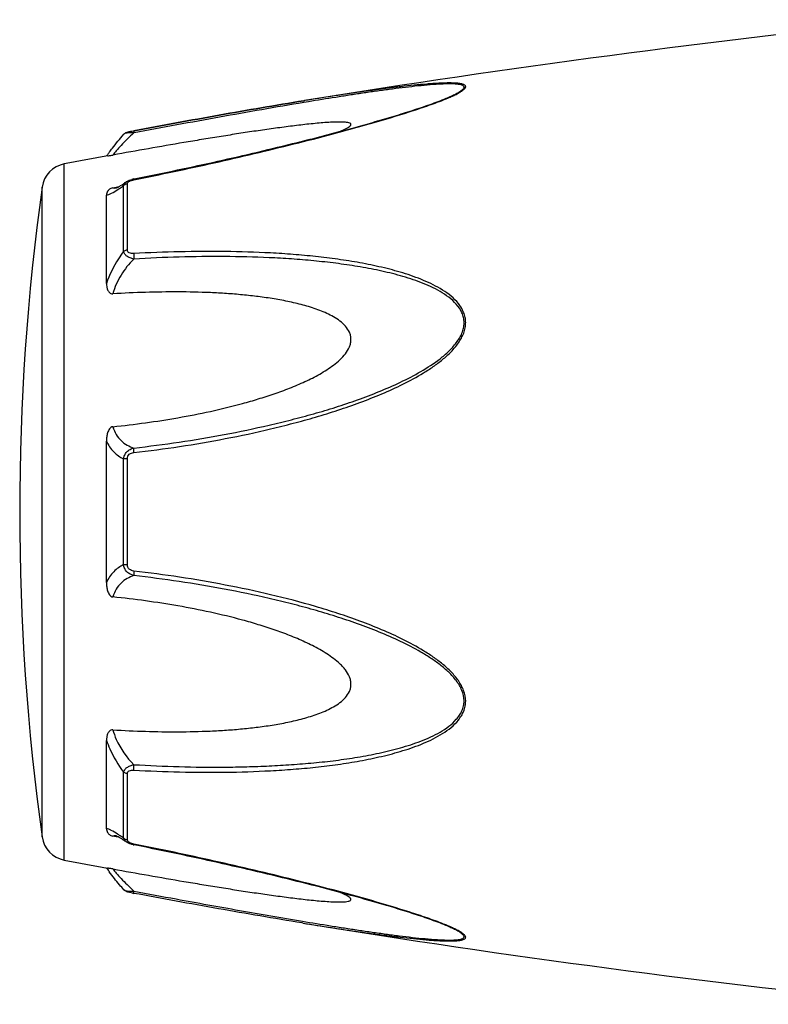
# Model space of a CAD drawing. Header units: millimetres. Extents: x 14365 to 105143, y -126377 to -22383.
# Tile 31 of 256: x 35592 to 35627, y -125674 to -125627. Entities that reach past the tile are written whole.
import ezdxf

# ---------------------------------------------------------------- set-up
doc = ezdxf.new("R2010")
doc.units = ezdxf.units.MM

msp = doc.modelspace()

# ---------------------------------------------------------------- linework, layer by layer
at = {"color": 0, "linetype": 'Continuous'}
for p, q in [((35605.262, -125631.288), (35605.233, -125631.293)), ((35605.233, -125631.293), (35605.262, -125631.288)), ((35605.456, -125631.34), (35605.246, -125631.375)), ((35605.281, -125631.285), (35605.262, -125631.288)), ((35611.991, -125631.176), (35611.993, -125631.174)), ((35596.699, -125632.883), (35596.699, -125632.883)), ((35597.158, -125632.714), (35597.175, -125632.711)), ((35597.195, -125632.812), (35597.177, -125632.816)), ((35593.877, -125667.297), (35593.877, -125634.288)), ((35596.693, -125638.442), (35596.693, -125635.318)), ((35596.812, -125635.142), (35596.819, -125635.137)), ((35596.819, -125635.137), (35596.82, -125635.137)), ((35596.871, -125638.37), (35596.871, -125635.228)), ((35597.171, -125635.002), (35597.346, -125634.967)), ((35592.828, -125666.198), (35592.828, -125635.387)), ((35595.877, -125639.952), (35595.877, -125635.768)), ((35596.185, -125635.419), (35596.335, -125635.39)), ((35596.335, -125635.39), (35596.464, -125635.365)), ((35596.346, -125635.426), (35596.346, -125635.426)), ((35595.877, -125654.141), (35595.877, -125647.428)), ((35596.693, -125653.289), (35596.693, -125648.278)), ((35596.871, -125653.304), (35596.871, -125648.263)), ((35595.877, -125665.809), (35595.877, -125661.62)), ((35596.693, -125666.257), (35596.693, -125663.13)), ((35596.871, -125666.347), (35596.871, -125663.202)), ((35596.34, -125666.188), (35596.185, -125666.159)), ((35596.347, -125666.152), (35596.347, -125666.152)), ((35596.467, -125666.213), (35596.34, -125666.188)), ((35596.82, -125666.439), (35596.812, -125666.433)), ((35596.821, -125666.44), (35596.82, -125666.439)), ((35597.362, -125666.612), (35597.171, -125666.574)), ((35605.205, -125670.288), (35605.157, -125670.28)), ((35611.97, -125670.395), (35611.968, -125670.394))]:
    msp.add_line(p, q, dxfattribs=at)
for centre, radius, start, end in [((35685.351, -126124.832), 500, 95.86353, 99.2151), ((35608.533, -125622.794), 9.088, 292.5987, 293.6391), ((35607.557, -125620.442), 11.634, 291.7214, 292.5819), ((35685.351, -126124.832), 499, 100.32224, 100.56288), ((35603.085, -125638.978), 8.803, 144.3884, 144.9605), ((35604.14, -125639.732), 10.1, 143.5801, 144.3916), ((35594.116, -125635.566), 1.3, 100.5629, 172.094), ((35597.448, -125636.398), 1.423, 101.209, 104.7713), ((35703.764, -125650.793), 112, 172.09404, 187.90596), ((35596.239, -125634.872), 0.564, 280.0673, 280.9293), ((35593.091, -125630.354), 6.132, 302.8759, 303.8307), ((35592.838, -125671.627), 6.609, 55.991, 57.3511), ((35591.045, -125674.272), 9.805, 54.8309, 55.9509), ((35594.116, -125666.019), 1.3, 187.906, 259.4371), ((35596.956, -125666.347), 0.085, 180.0437, 189.0843), ((35597.469, -125665.076), 1.527, 257.9795, 258.733), ((35685.351, -125176.753), 499, 259.43712, 259.67709), ((35602.771, -125662.837), 8.414, 214.9878, 215.2793), ((35604.052, -125661.925), 9.986, 215.3091, 216.3792), ((35598.65, -125660.882), 8.129, 259.0591, 259.5501), ((35685.351, -125176.753), 500, 260.77609, 264.13647), ((35607.497, -125681.278), 11.789, 67.6569, 68.2206), ((35608.457, -125678.957), 9.277, 66.4168, 67.6933)]:
    msp.add_arc(centre, radius, start, end, dxfattribs=at)
for points, knots in [([(35612.177, -125631.12), (35612.255, -125631.086), (35612.402, -125631.019), (35612.602, -125630.915), (35612.745, -125630.828), (35612.834, -125630.758), (35612.889, -125630.703), (35612.927, -125630.64), (35612.908, -125630.582), (35612.874, -125630.55), (35612.825, -125630.524), (35612.762, -125630.502), (35612.686, -125630.484), (35612.563, -125630.465), (35612.387, -125630.452), (35612.156, -125630.447), (35611.903, -125630.451), (35611.635, -125630.462), (35611.354, -125630.48), (35610.964, -125630.509), (35610.461, -125630.557), (35609.844, -125630.625), (35609.213, -125630.702), (35608.572, -125630.787), (35607.923, -125630.878), (35607.269, -125630.974), (35606.387, -125631.108), (35605.724, -125631.213), (35605.281, -125631.285)], [0, 0, 0, 0, 0.02948, 0.055907, 0.078214, 0.087353, 0.094931, 0.105555, 0.109954, 0.115017, 0.121315, 0.129009, 0.138057, 0.148338, 0.172058, 0.199047, 0.228459, 0.259634, 0.292171, 0.325754, 0.395293, 0.467136, 0.540634, 0.615369, 0.691049, 0.767475, 0.844512, 1, 1, 1, 1]), ([(35611.993, -125631.174), (35612.074, -125631.141), (35612.228, -125631.074), (35612.443, -125630.971), (35612.601, -125630.883), (35612.706, -125630.814), (35612.767, -125630.766), (35612.811, -125630.721), (35612.838, -125630.678), (35612.843, -125630.634), (35612.822, -125630.596), (35612.783, -125630.568), (35612.729, -125630.545), (35612.66, -125630.527), (35612.546, -125630.507), (35612.378, -125630.493), (35612.155, -125630.489), (35611.91, -125630.495), (35611.553, -125630.512), (35611.085, -125630.548), (35610.502, -125630.607), (35609.901, -125630.677), (35609.286, -125630.756), (35608.661, -125630.842), (35608.029, -125630.934), (35607.392, -125631.03), (35606.533, -125631.164), (35605.888, -125631.269), (35605.456, -125631.34)], [0, 0, 0, 0, 0.03089, 0.059177, 0.083881, 0.094457, 0.103528, 0.11093, 0.116684, 0.121223, 0.125685, 0.131127, 0.137993, 0.146338, 0.156051, 0.17896, 0.205464, 0.234539, 0.265468, 0.331155, 0.400252, 0.471609, 0.544574, 0.618731, 0.693793, 0.769568, 0.845928, 1, 1, 1, 1]), ([(35597.175, -125632.711), (35598.524, -125632.462), (35601.207, -125631.973), (35603.895, -125631.51), (35605.233, -125631.293)], [0, 0, 0, 0, 0.502936, 1, 1, 1, 1]), ([(35597.177, -125635.04), (35598.45, -125634.785), (35600.355, -125634.384), (35602.881, -125633.802), (35604.761, -125633.346), (35606.316, -125632.949), (35607.547, -125632.615), (35608.751, -125632.278), (35609.929, -125631.926), (35611.062, -125631.551), (35611.604, -125631.354), (35611.863, -125631.25)], [0, 0, 0, 0, 0.256646, 0.384673, 0.512244, 0.638988, 0.701822, 0.764153, 0.886175, 0.944757, 1, 1, 1, 1]), ([(35605.233, -125631.293), (35603.895, -125631.51), (35601.208, -125631.973), (35598.525, -125632.462), (35597.177, -125632.712)], [0, 0, 0, 0, 0.496975, 1, 1, 1, 1]), ([(35605.246, -125631.375), (35603.909, -125631.597), (35601.224, -125632.068), (35598.543, -125632.561), (35597.195, -125632.812)], [0, 0, 0, 0, 0.497132, 1, 1, 1, 1]), ([(35597.346, -125634.967), (35598.62, -125634.712), (35600.526, -125634.31), (35603.053, -125633.727), (35604.623, -125633.347), (35605.871, -125633.033), (35606.798, -125632.79), (35607.718, -125632.541), (35608.627, -125632.286), (35609.519, -125632.023), (35610.387, -125631.753), (35611.212, -125631.477), (35611.742, -125631.279), (35611.993, -125631.174)], [0, 0, 0, 0, 0.25737, 0.385747, 0.513657, 0.577329, 0.64069, 0.703648, 0.766063, 0.827658, 0.887975, 0.946116, 1, 1, 1, 1]), ([(35606.977, -125632.741), (35607.026, -125632.721), (35607.119, -125632.68), (35607.248, -125632.617), (35607.354, -125632.556), (35607.424, -125632.504), (35607.461, -125632.463), (35607.476, -125632.436), (35607.479, -125632.409), (35607.467, -125632.385), (35607.445, -125632.366), (35607.398, -125632.343), (35607.319, -125632.323), (35607.205, -125632.308), (35607.017, -125632.298), (35606.753, -125632.3), (35606.413, -125632.316), (35606.051, -125632.343), (35605.675, -125632.379), (35605.29, -125632.42), (35604.898, -125632.465), (35604.5, -125632.515), (35604.098, -125632.568), (35603.557, -125632.642), (35602.874, -125632.741), (35602.05, -125632.867), (35601.221, -125632.998), (35600.387, -125633.135), (35599.27, -125633.322), (35597.869, -125633.564), (35596.747, -125633.764), (35596.185, -125633.866)], [0, 0, 0, 0, 0.013224, 0.025246, 0.035584, 0.043707, 0.046793, 0.049242, 0.051265, 0.053246, 0.055591, 0.058505, 0.066098, 0.075763, 0.087038, 0.112872, 0.141444, 0.171707, 0.203125, 0.235343, 0.268137, 0.301392, 0.33501, 0.368911, 0.437385, 0.506544, 0.576211, 0.646269, 0.71663, 0.85801, 1, 1, 1, 1]), ([(35596.013, -125633.736), (35596.061, -125633.671), (35596.28, -125633.38), (35596.512, -125633.098), (35596.699, -125632.883)], [0, 0, 0, 0, 0.221481, 1, 1, 1, 1]), ([(35597.177, -125632.816), (35596.968, -125633.007), (35596.684, -125633.287), (35596.361, -125633.645), (35596.236, -125633.798), (35596.185, -125633.866)], [0, 0, 0, 0, 0.588807, 0.825815, 1, 1, 1, 1]), ([(35596.699, -125632.883), (35596.728, -125632.85), (35596.794, -125632.801), (35596.91, -125632.766), (35597.028, -125632.739), (35597.113, -125632.723), (35597.158, -125632.714)], [0, 0, 0, 0, 0.265729, 0.479644, 0.722816, 1, 1, 1, 1]), ([(35597.177, -125632.816), (35597.122, -125632.814), (35597.018, -125632.813), (35596.877, -125632.822), (35596.779, -125632.84), (35596.724, -125632.863), (35596.705, -125632.876), (35596.699, -125632.883)], [0, 0, 0, 0, 0.33971, 0.636245, 0.862204, 0.94183, 1, 1, 1, 1]), ([(35597.175, -125632.711), (35597.172, -125632.712), (35597.171, -125632.725), (35597.171, -125632.742), (35597.173, -125632.776), (35597.176, -125632.801), (35597.177, -125632.816)], [0, 0, 0, 0, 0.078563, 0.274425, 0.586251, 1, 1, 1, 1]), ([(35595.938, -125633.908), (35595.951, -125633.906), (35596.033, -125633.892), (35596.115, -125633.878), (35596.185, -125633.866)], [0, 0, 0, 0, 0.14802, 1, 1, 1, 1]), ([(35596.478, -125635.357), (35596.502, -125635.343), (35596.616, -125635.275), (35596.726, -125635.202), (35596.812, -125635.142)], [0, 0, 0, 0, 0.212027, 1, 1, 1, 1]), ([(35596.505, -125635.448), (35596.521, -125635.437), (35596.583, -125635.395), (35596.646, -125635.351), (35596.693, -125635.318)], [0, 0, 0, 0, 0.242177, 1, 1, 1, 1]), ([(35596.693, -125635.318), (35596.699, -125635.284), (35596.73, -125635.212), (35596.786, -125635.16), (35596.819, -125635.137)], [0, 0, 0, 0, 0.468978, 1, 1, 1, 1]), ([(35596.871, -125635.228), (35596.854, -125635.231), (35596.788, -125635.246), (35596.727, -125635.282), (35596.693, -125635.318)], [0, 0, 0, 0, 0.258764, 1, 1, 1, 1]), ([(35596.82, -125635.137), (35596.831, -125635.129), (35596.875, -125635.101), (35596.923, -125635.078), (35596.96, -125635.063)], [0, 0, 0, 0, 0.247211, 1, 1, 1, 1]), ([(35596.871, -125635.228), (35596.871, -125635.223), (35596.874, -125635.198), (35596.887, -125635.175), (35596.899, -125635.161)], [0, 0, 0, 0, 0.225175, 1, 1, 1, 1]), ([(35596.899, -125635.161), (35596.904, -125635.156), (35596.924, -125635.136), (35596.948, -125635.12), (35596.967, -125635.109)], [0, 0, 0, 0, 0.225244, 1, 1, 1, 1]), ([(35596.967, -125635.109), (35596.973, -125635.106), (35596.995, -125635.094), (35597.018, -125635.085), (35597.036, -125635.078)], [0, 0, 0, 0, 0.241505, 1, 1, 1, 1]), ([(35597.036, -125635.078), (35597.048, -125635.074), (35597.094, -125635.058), (35597.141, -125635.047), (35597.177, -125635.04)], [0, 0, 0, 0, 0.246414, 1, 1, 1, 1]), ([(35597.177, -125635.04), (35597.176, -125635.034), (35597.174, -125635.025), (35597.172, -125635.013), (35597.172, -125635.007), (35597.17, -125635.002), (35597.171, -125635.002)], [0, 0, 0, 0, 0.428218, 0.741394, 0.932956, 1, 1, 1, 1]), ([(35596.185, -125635.419), (35596.153, -125635.425), (35596.095, -125635.442), (35596.006, -125635.495), (35595.934, -125635.572), (35595.887, -125635.671), (35595.877, -125635.737), (35595.877, -125635.768)], [0, 0, 0, 0, 0.19482, 0.35748, 0.608365, 0.813655, 1, 1, 1, 1]), ([(35595.877, -125635.768), (35595.915, -125635.761), (35595.997, -125635.737), (35596.181, -125635.653), (35596.322, -125635.567), (35596.42, -125635.504)], [0, 0, 0, 0, 0.189472, 0.420855, 1, 1, 1, 1]), ([(35596.185, -125635.419), (35596.195, -125635.423), (35596.244, -125635.439), (35596.298, -125635.434), (35596.337, -125635.427)], [0, 0, 0, 0, 0.213215, 1, 1, 1, 1]), ([(35596.342, -125635.427), (35596.339, -125635.427), (35596.337, -125635.428), (35596.332, -125635.429), (35596.34, -125635.427), (35596.345, -125635.424), (35596.364, -125635.417), (35596.385, -125635.407), (35596.413, -125635.393), (35596.444, -125635.376), (35596.466, -125635.364), (35596.478, -125635.357)], [0, 0, 0, 0, 0.050729, 0.053439, 0.064665, 0.125059, 0.230112, 0.374221, 0.553235, 0.763061, 1, 1, 1, 1]), ([(35596.693, -125638.442), (35596.607, -125638.554), (35596.277, -125639.024), (35596.019, -125639.544), (35595.877, -125639.952)], [0, 0, 0, 0, 0.246978, 1, 1, 1, 1]), ([(35596.871, -125638.37), (35596.854, -125638.372), (35596.791, -125638.384), (35596.729, -125638.411), (35596.693, -125638.442)], [0, 0, 0, 0, 0.266982, 1, 1, 1, 1]), ([(35597.178, -125638.797), (35597.118, -125638.783), (35597.003, -125638.749), (35596.853, -125638.672), (35596.74, -125638.571), (35596.7, -125638.484), (35596.693, -125638.442)], [0, 0, 0, 0, 0.291894, 0.562609, 0.798475, 1, 1, 1, 1]), ([(35597.177, -125638.539), (35597.139, -125638.541), (35597.067, -125638.54), (35596.966, -125638.517), (35596.887, -125638.458), (35596.871, -125638.398), (35596.871, -125638.37)], [0, 0, 0, 0, 0.287056, 0.554503, 0.787456, 1, 1, 1, 1]), ([(35597.177, -125638.539), (35597.172, -125638.579), (35597.169, -125638.665), (35597.173, -125638.751), (35597.178, -125638.797)], [0, 0, 0, 0, 0.467767, 1, 1, 1, 1]), ([(35597.177, -125647.976), (35597.903, -125647.892), (35599.354, -125647.699), (35601.52, -125647.33), (35603.313, -125646.944), (35604.739, -125646.589), (35605.804, -125646.297), (35606.86, -125645.97), (35607.905, -125645.606), (35608.937, -125645.201), (35609.947, -125644.743), (35610.76, -125644.302), (35611.38, -125643.901), (35611.823, -125643.571), (35612.231, -125643.203), (35612.582, -125642.79), (35612.804, -125642.4), (35612.902, -125642.065), (35612.926, -125641.811), (35612.9, -125641.562), (35612.804, -125641.248), (35612.586, -125640.894), (35612.231, -125640.547), (35611.822, -125640.258), (35611.379, -125640.013), (35610.756, -125639.731), (35609.941, -125639.445), (35608.932, -125639.179), (35607.901, -125638.969), (35606.855, -125638.803), (35605.799, -125638.675), (35604.736, -125638.576), (35603.307, -125638.482), (35601.511, -125638.429), (35599.346, -125638.442), (35597.9, -125638.499), (35597.177, -125638.539)], [0, 0, 0, 0, 0.063635, 0.127396, 0.191296, 0.223303, 0.255348, 0.287434, 0.319562, 0.351727, 0.383919, 0.416107, 0.432182, 0.448215, 0.464156, 0.479907, 0.495291, 0.502793, 0.510127, 0.517331, 0.52445, 0.538608, 0.552922, 0.567437, 0.582127, 0.596956, 0.626929, 0.657232, 0.687777, 0.718508, 0.74939, 0.780398, 0.811517, 0.874045, 0.936883, 1, 1, 1, 1]), ([(35597.178, -125638.797), (35596.947, -125639.025), (35596.538, -125639.536), (35596.267, -125640.137), (35596.185, -125640.451)], [0, 0, 0, 0, 0.500208, 1, 1, 1, 1]), ([(35597.178, -125647.758), (35597.896, -125647.677), (35599.33, -125647.49), (35601.472, -125647.134), (35603.246, -125646.761), (35604.657, -125646.419), (35605.712, -125646.139), (35606.758, -125645.826), (35607.795, -125645.476), (35608.819, -125645.088), (35609.824, -125644.65), (35610.798, -125644.146), (35611.566, -125643.649), (35612.122, -125643.18), (35612.426, -125642.845), (35612.625, -125642.551), (35612.744, -125642.317), (35612.823, -125642.072), (35612.849, -125641.82), (35612.821, -125641.574), (35612.718, -125641.266), (35612.487, -125640.926), (35612.121, -125640.599), (35611.704, -125640.329), (35611.257, -125640.101), (35610.79, -125639.906), (35610.309, -125639.736), (35609.653, -125639.537), (35608.814, -125639.334), (35607.791, -125639.142), (35606.754, -125638.993), (35605.708, -125638.877), (35604.655, -125638.791), (35603.241, -125638.71), (35601.463, -125638.67), (35599.322, -125638.693), (35597.893, -125638.755), (35597.178, -125638.797)], [0, 0, 0, 0, 0.063589, 0.127295, 0.191136, 0.223111, 0.255121, 0.287171, 0.319267, 0.351401, 0.383569, 0.41575, 0.447866, 0.463844, 0.479652, 0.487454, 0.495134, 0.502662, 0.51, 0.517195, 0.524298, 0.538439, 0.552765, 0.567303, 0.582017, 0.596869, 0.611832, 0.626888, 0.657217, 0.687781, 0.718525, 0.749415, 0.780427, 0.811548, 0.874072, 0.936899, 1, 1, 1, 1]), ([(35595.877, -125639.952), (35595.877, -125640.004), (35595.886, -125640.107), (35595.921, -125640.232), (35595.969, -125640.326), (35596.019, -125640.391), (35596.091, -125640.443), (35596.154, -125640.453), (35596.185, -125640.451)], [0, 0, 0, 0, 0.238003, 0.476366, 0.597445, 0.721615, 0.853559, 1, 1, 1, 1]), ([(35596.185, -125646.747), (35596.701, -125646.694), (35597.733, -125646.571), (35599.275, -125646.33), (35600.81, -125646.031), (35602.078, -125645.724), (35603.084, -125645.435), (35603.832, -125645.195), (35604.571, -125644.924), (35605.296, -125644.618), (35605.883, -125644.323), (35606.333, -125644.052), (35606.655, -125643.829), (35606.956, -125643.58), (35607.22, -125643.298), (35607.388, -125643.026), (35607.464, -125642.789), (35607.484, -125642.609), (35607.464, -125642.432), (35607.389, -125642.21), (35607.221, -125641.966), (35606.955, -125641.731), (35606.654, -125641.536), (35606.331, -125641.372), (35605.88, -125641.183), (35605.292, -125640.995), (35604.568, -125640.819), (35603.829, -125640.682), (35603.082, -125640.575), (35602.327, -125640.493), (35601.568, -125640.431), (35600.55, -125640.375), (35599.27, -125640.348), (35597.729, -125640.369), (35596.7, -125640.418), (35596.185, -125640.451)], [0, 0, 0, 0, 0.063495, 0.12712, 0.190878, 0.25478, 0.286791, 0.31884, 0.350926, 0.383041, 0.415158, 0.431203, 0.447213, 0.463143, 0.478902, 0.4943, 0.5018, 0.509129, 0.516317, 0.523425, 0.537606, 0.551987, 0.566584, 0.581352, 0.596258, 0.626376, 0.656797, 0.687441, 0.718253, 0.749203, 0.780268, 0.811433, 0.874017, 0.936884, 1, 1, 1, 1]), ([(35596.185, -125646.747), (35596.152, -125646.75), (35596.086, -125646.777), (35596.018, -125646.853), (35595.969, -125646.941), (35595.921, -125647.066), (35595.886, -125647.229), (35595.877, -125647.361), (35595.877, -125647.427)], [0, 0, 0, 0, 0.125535, 0.252013, 0.377694, 0.502869, 0.751849, 1, 1, 1, 1]), ([(35596.185, -125646.747), (35596.223, -125646.876), (35596.323, -125647.116), (35596.557, -125647.415), (35596.849, -125647.63), (35597.067, -125647.723), (35597.178, -125647.758)], [0, 0, 0, 0, 0.272929, 0.523074, 0.761734, 1, 1, 1, 1]), ([(35595.877, -125647.428), (35595.964, -125647.617), (35596.189, -125647.958), (35596.522, -125648.194), (35596.693, -125648.278)], [0, 0, 0, 0, 0.522223, 1, 1, 1, 1]), ([(35596.693, -125648.278), (35596.699, -125648.215), (35596.733, -125648.09), (35596.843, -125647.932), (35596.997, -125647.818), (35597.117, -125647.774), (35597.178, -125647.758)], [0, 0, 0, 0, 0.250125, 0.500215, 0.750197, 1, 1, 1, 1]), ([(35597.177, -125647.976), (35597.174, -125647.933), (35597.17, -125647.861), (35597.173, -125647.788), (35597.178, -125647.758)], [0, 0, 0, 0, 0.583261, 1, 1, 1, 1]), ([(35596.871, -125648.263), (35596.854, -125648.263), (35596.795, -125648.266), (35596.735, -125648.271), (35596.693, -125648.278)], [0, 0, 0, 0, 0.284006, 1, 1, 1, 1]), ([(35596.871, -125648.263), (35596.871, -125648.225), (35596.885, -125648.146), (35596.959, -125648.051), (35597.063, -125647.996), (35597.139, -125647.98), (35597.177, -125647.976)], [0, 0, 0, 0, 0.249368, 0.500015, 0.750587, 1, 1, 1, 1]), ([(35596.693, -125653.289), (35596.522, -125653.373), (35596.189, -125653.61), (35595.965, -125653.951), (35595.877, -125654.141)], [0, 0, 0, 0, 0.477899, 1, 1, 1, 1]), ([(35597.178, -125653.808), (35597.116, -125653.793), (35596.997, -125653.748), (35596.843, -125653.634), (35596.733, -125653.476), (35596.699, -125653.352), (35596.693, -125653.289)], [0, 0, 0, 0, 0.249817, 0.499798, 0.74986, 1, 1, 1, 1]), ([(35596.871, -125653.304), (35596.854, -125653.303), (35596.795, -125653.301), (35596.735, -125653.296), (35596.693, -125653.289)], [0, 0, 0, 0, 0.284019, 1, 1, 1, 1]), ([(35597.177, -125653.591), (35597.139, -125653.587), (35597.063, -125653.571), (35596.959, -125653.515), (35596.885, -125653.42), (35596.871, -125653.342), (35596.871, -125653.304)], [0, 0, 0, 0, 0.249451, 0.500018, 0.750583, 1, 1, 1, 1]), ([(35597.178, -125653.808), (35597.066, -125653.844), (35596.848, -125653.937), (35596.557, -125654.153), (35596.323, -125654.451), (35596.223, -125654.692), (35596.185, -125654.821)], [0, 0, 0, 0, 0.238394, 0.476974, 0.727116, 1, 1, 1, 1]), ([(35597.177, -125653.591), (35597.173, -125653.633), (35597.17, -125653.705), (35597.172, -125653.778), (35597.178, -125653.808)], [0, 0, 0, 0, 0.582827, 1, 1, 1, 1]), ([(35597.177, -125663.032), (35597.901, -125663.072), (35599.347, -125663.131), (35601.512, -125663.147), (35603.308, -125663.086), (35604.736, -125662.993), (35605.8, -125662.898), (35606.856, -125662.768), (35607.901, -125662.6), (35608.932, -125662.39), (35609.941, -125662.124), (35610.757, -125661.838), (35611.379, -125661.555), (35611.822, -125661.309), (35612.231, -125661.02), (35612.527, -125660.728), (35612.717, -125660.461), (35612.83, -125660.243), (35612.902, -125660.006), (35612.935, -125659.671), (35612.843, -125659.241), (35612.584, -125658.776), (35612.232, -125658.363), (35611.823, -125657.996), (35611.38, -125657.665), (35610.76, -125657.265), (35609.946, -125656.824), (35608.936, -125656.365), (35607.905, -125655.96), (35606.859, -125655.598), (35605.451, -125655.163), (35603.673, -125654.696), (35601.518, -125654.242), (35599.353, -125653.87), (35597.903, -125653.675), (35597.177, -125653.591)], [0, 0, 0, 0, 0.063127, 0.125969, 0.188473, 0.219596, 0.250616, 0.281496, 0.312222, 0.342767, 0.373071, 0.403045, 0.417875, 0.432563, 0.447076, 0.461383, 0.468491, 0.475585, 0.482706, 0.489913, 0.504703, 0.520085, 0.535843, 0.551789, 0.567824, 0.583902, 0.616092, 0.648285, 0.680449, 0.712576, 0.744661, 0.808707, 0.872603, 0.936364, 1, 1, 1, 1]), ([(35597.178, -125662.774), (35597.894, -125662.816), (35599.324, -125662.878), (35601.11, -125662.9), (35602.534, -125662.875), (35603.596, -125662.835), (35604.655, -125662.774), (35605.709, -125662.691), (35606.755, -125662.576), (35607.791, -125662.423), (35608.815, -125662.233), (35609.819, -125661.989), (35610.633, -125661.727), (35611.258, -125661.465), (35611.705, -125661.237), (35612.121, -125660.967), (35612.427, -125660.692), (35612.625, -125660.435), (35612.746, -125660.224), (35612.823, -125659.992), (35612.859, -125659.661), (35612.759, -125659.235), (35612.486, -125658.783), (35612.122, -125658.385), (35611.706, -125658.034), (35611.259, -125657.718), (35610.636, -125657.335), (35609.824, -125656.915), (35608.819, -125656.476), (35607.795, -125656.088), (35606.757, -125655.741), (35605.711, -125655.428), (35604.657, -125655.144), (35603.246, -125654.802), (35601.471, -125654.438), (35599.329, -125654.078), (35597.895, -125653.889), (35597.178, -125653.808)], [0, 0, 0, 0, 0.063114, 0.125949, 0.157245, 0.188456, 0.219582, 0.250607, 0.281495, 0.312234, 0.342798, 0.373129, 0.40314, 0.417992, 0.432705, 0.447241, 0.461558, 0.468661, 0.475744, 0.482848, 0.490045, 0.504858, 0.520307, 0.536124, 0.552106, 0.56816, 0.584244, 0.616427, 0.648598, 0.680734, 0.712828, 0.744881, 0.776894, 0.808867, 0.872702, 0.936412, 1, 1, 1, 1]), ([(35595.877, -125654.141), (35595.877, -125654.207), (35595.886, -125654.339), (35595.921, -125654.502), (35595.969, -125654.627), (35596.018, -125654.715), (35596.086, -125654.791), (35596.152, -125654.818), (35596.185, -125654.821)], [0, 0, 0, 0, 0.248169, 0.497163, 0.622341, 0.748019, 0.874484, 1, 1, 1, 1]), ([(35596.185, -125661.12), (35596.7, -125661.153), (35597.729, -125661.201), (35599.27, -125661.223), (35600.55, -125661.195), (35601.568, -125661.139), (35602.327, -125661.077), (35603.081, -125660.994), (35603.829, -125660.887), (35604.568, -125660.749), (35605.292, -125660.574), (35605.88, -125660.385), (35606.331, -125660.196), (35606.654, -125660.032), (35606.955, -125659.837), (35607.221, -125659.602), (35607.389, -125659.358), (35607.465, -125659.136), (35607.484, -125658.958), (35607.464, -125658.778), (35607.387, -125658.542), (35607.254, -125658.325), (35607.089, -125658.13), (35606.907, -125657.946), (35606.655, -125657.738), (35606.333, -125657.514), (35605.883, -125657.244), (35605.296, -125656.95), (35604.571, -125656.642), (35603.832, -125656.373), (35603.084, -125656.131), (35602.078, -125655.843), (35600.81, -125655.536), (35599.275, -125655.237), (35597.733, -125654.997), (35596.701, -125654.874), (35596.185, -125654.821)], [0, 0, 0, 0, 0.063112, 0.125975, 0.188555, 0.219719, 0.250782, 0.281729, 0.312543, 0.343186, 0.373609, 0.403727, 0.418634, 0.433407, 0.448005, 0.462391, 0.476578, 0.483689, 0.490881, 0.498215, 0.505719, 0.521118, 0.528977, 0.536891, 0.552822, 0.568831, 0.584876, 0.616992, 0.649103, 0.681187, 0.713234, 0.745242, 0.809138, 0.87289, 0.93651, 1, 1, 1, 1]), ([(35596.185, -125661.12), (35596.154, -125661.118), (35596.091, -125661.128), (35596.019, -125661.18), (35595.969, -125661.246), (35595.921, -125661.339), (35595.886, -125661.465), (35595.877, -125661.568), (35595.877, -125661.62)], [0, 0, 0, 0, 0.146355, 0.278259, 0.402425, 0.523518, 0.761934, 1, 1, 1, 1]), ([(35596.185, -125661.12), (35596.226, -125661.275), (35596.442, -125661.888), (35596.833, -125662.431), (35597.178, -125662.774)], [0, 0, 0, 0, 0.247925, 1, 1, 1, 1]), ([(35595.877, -125661.62), (35595.925, -125661.756), (35596.136, -125662.29), (35596.433, -125662.788), (35596.693, -125663.13)], [0, 0, 0, 0, 0.251574, 1, 1, 1, 1]), ([(35596.693, -125663.13), (35596.7, -125663.088), (35596.74, -125663), (35596.853, -125662.899), (35597.004, -125662.821), (35597.118, -125662.788), (35597.178, -125662.774)], [0, 0, 0, 0, 0.201639, 0.43756, 0.708236, 1, 1, 1, 1]), ([(35597.177, -125663.032), (35597.173, -125662.992), (35597.17, -125662.906), (35597.174, -125662.82), (35597.178, -125662.774)], [0, 0, 0, 0, 0.467922, 1, 1, 1, 1]), ([(35596.871, -125663.202), (35596.854, -125663.199), (35596.791, -125663.188), (35596.729, -125663.16), (35596.693, -125663.13)], [0, 0, 0, 0, 0.267018, 1, 1, 1, 1]), ([(35596.871, -125663.202), (35596.871, -125663.174), (35596.887, -125663.113), (35596.966, -125663.054), (35597.067, -125663.031), (35597.14, -125663.03), (35597.177, -125663.032)], [0, 0, 0, 0, 0.212614, 0.445637, 0.713059, 1, 1, 1, 1]), ([(35596.404, -125666.062), (35596.309, -125666.001), (35596.173, -125665.919), (35595.994, -125665.839), (35595.914, -125665.815), (35595.877, -125665.809)], [0, 0, 0, 0, 0.577794, 0.80943, 1, 1, 1, 1]), ([(35595.877, -125665.809), (35595.877, -125665.84), (35595.887, -125665.906), (35595.934, -125666.005), (35596.006, -125666.083), (35596.095, -125666.135), (35596.153, -125666.153), (35596.185, -125666.159)], [0, 0, 0, 0, 0.186516, 0.391937, 0.642812, 0.805374, 1, 1, 1, 1]), ([(35596.347, -125666.152), (35596.331, -125666.148), (35596.278, -125666.14), (35596.22, -125666.143), (35596.185, -125666.159)], [0, 0, 0, 0, 0.296315, 1, 1, 1, 1]), ([(35596.482, -125666.222), (35596.453, -125666.205), (35596.407, -125666.18), (35596.36, -125666.158), (35596.342, -125666.151)], [0, 0, 0, 0, 0.632551, 1, 1, 1, 1]), ([(35596.812, -125666.433), (35596.781, -125666.412), (35596.673, -125666.339), (35596.563, -125666.268), (35596.482, -125666.222)], [0, 0, 0, 0, 0.283099, 1, 1, 1, 1]), ([(35596.871, -125666.347), (35596.854, -125666.344), (35596.788, -125666.329), (35596.727, -125666.293), (35596.693, -125666.257)], [0, 0, 0, 0, 0.258792, 1, 1, 1, 1]), ([(35596.82, -125666.439), (35596.787, -125666.416), (35596.73, -125666.364), (35596.699, -125666.292), (35596.693, -125666.257)], [0, 0, 0, 0, 0.53106, 1, 1, 1, 1]), ([(35597.015, -125666.533), (35596.998, -125666.528), (35596.93, -125666.503), (35596.865, -125666.47), (35596.82, -125666.44)], [0, 0, 0, 0, 0.254193, 1, 1, 1, 1]), ([(35596.969, -125666.468), (35596.956, -125666.46), (35596.915, -125666.435), (35596.877, -125666.394), (35596.872, -125666.36)], [0, 0, 0, 0, 0.308636, 1, 1, 1, 1]), ([(35597.038, -125666.498), (35597.032, -125666.496), (35597.008, -125666.487), (35596.985, -125666.477), (35596.969, -125666.468)], [0, 0, 0, 0, 0.257368, 1, 1, 1, 1]), ([(35597.176, -125666.536), (35597.175, -125666.542), (35597.174, -125666.551), (35597.171, -125666.563), (35597.172, -125666.569), (35597.17, -125666.573), (35597.171, -125666.574)], [0, 0, 0, 0, 0.428099, 0.741246, 0.932847, 1, 1, 1, 1]), ([(35611.871, -125670.331), (35611.611, -125670.228), (35611.07, -125670.03), (35609.936, -125669.654), (35608.453, -125669.211), (35606.627, -125668.709), (35604.138, -125668.069), (35600.988, -125667.33), (35598.451, -125666.791), (35597.176, -125666.536)], [0, 0, 0, 0, 0.055213, 0.113792, 0.23581, 0.360995, 0.487722, 0.743348, 1, 1, 1, 1]), ([(35611.97, -125670.395), (35611.718, -125670.29), (35611.188, -125670.093), (35610.364, -125669.817), (35609.498, -125669.548), (35608.303, -125669.197), (35606.779, -125668.778), (35604.3, -125668.141), (35601.161, -125667.405), (35598.632, -125666.867), (35597.362, -125666.612)], [0, 0, 0, 0, 0.054079, 0.112293, 0.172626, 0.23422, 0.359577, 0.486553, 0.742745, 1, 1, 1, 1]), ([(35596.185, -125667.719), (35596.154, -125667.714), (35596.07, -125667.699), (35595.985, -125667.685), (35595.933, -125667.676)], [0, 0, 0, 0, 0.376124, 1, 1, 1, 1]), ([(35596.699, -125668.703), (35596.633, -125668.628), (35596.396, -125668.349), (35596.169, -125668.062), (35596.011, -125667.848)], [0, 0, 0, 0, 0.274505, 1, 1, 1, 1]), ([(35596.185, -125667.719), (35596.236, -125667.787), (35596.362, -125667.94), (35596.585, -125668.188), (35596.863, -125668.473), (35597.069, -125668.67), (35597.178, -125668.77)], [0, 0, 0, 0, 0.174298, 0.411219, 0.692021, 1, 1, 1, 1]), ([(35596.185, -125667.719), (35596.748, -125667.821), (35597.871, -125668.021), (35599.275, -125668.264), (35600.394, -125668.451), (35601.229, -125668.587), (35602.059, -125668.718), (35602.884, -125668.844), (35603.568, -125668.943), (35604.11, -125669.017), (35604.513, -125669.07), (35604.911, -125669.119), (35605.303, -125669.165), (35605.689, -125669.206), (35606.065, -125669.24), (35606.427, -125669.267), (35606.767, -125669.283), (35607.03, -125669.284), (35607.216, -125669.272), (35607.328, -125669.257), (35607.406, -125669.236), (35607.45, -125669.212), (35607.471, -125669.192), (35607.479, -125669.166), (35607.474, -125669.139), (35607.457, -125669.112), (35607.417, -125669.071), (35607.344, -125669.019), (35607.236, -125668.957), (35607.105, -125668.894), (35607.011, -125668.853), (35606.961, -125668.832)], [0, 0, 0, 0, 0.142006, 0.283398, 0.353765, 0.423828, 0.493495, 0.562647, 0.631121, 0.66502, 0.698626, 0.731869, 0.764656, 0.796849, 0.828224, 0.858442, 0.886945, 0.912611, 0.92378, 0.93331, 0.940718, 0.943524, 0.945777, 0.947738, 0.949832, 0.952411, 0.955637, 0.963997, 0.974507, 0.98666, 1, 1, 1, 1]), ([(35597.107, -125668.862), (35597.067, -125668.855), (35596.993, -125668.84), (35596.888, -125668.815), (35596.785, -125668.78), (35596.725, -125668.734), (35596.699, -125668.704)], [0, 0, 0, 0, 0.273626, 0.507992, 0.727544, 1, 1, 1, 1]), ([(35596.699, -125668.704), (35596.705, -125668.711), (35596.724, -125668.724), (35596.779, -125668.746), (35596.877, -125668.764), (35597.018, -125668.773), (35597.123, -125668.772), (35597.178, -125668.77)], [0, 0, 0, 0, 0.057868, 0.137343, 0.363312, 0.660033, 1, 1, 1, 1]), ([(35597.176, -125668.875), (35597.173, -125668.875), (35597.172, -125668.862), (35597.171, -125668.844), (35597.174, -125668.81), (35597.176, -125668.785), (35597.178, -125668.77)], [0, 0, 0, 0, 0.078467, 0.274376, 0.586265, 1, 1, 1, 1]), ([(35605.157, -125670.28), (35603.832, -125670.064), (35601.169, -125669.606), (35598.512, -125669.122), (35597.176, -125668.875)], [0, 0, 0, 0, 0.497068, 1, 1, 1, 1]), ([(35597.178, -125668.77), (35597.848, -125668.895), (35599.519, -125669.203), (35602.182, -125669.686), (35604.177, -125670.029), (35605.171, -125670.195)], [0, 0, 0, 0, 0.251917, 0.627872, 1, 1, 1, 1]), ([(35605.171, -125670.195), (35605.616, -125670.269), (35606.283, -125670.379), (35607.169, -125670.518), (35607.828, -125670.618), (35608.481, -125670.714), (35609.126, -125670.804), (35609.763, -125670.888), (35610.386, -125670.962), (35610.99, -125671.025), (35611.477, -125671.065), (35611.848, -125671.085), (35612.105, -125671.092), (35612.339, -125671.089), (35612.517, -125671.077), (35612.64, -125671.058), (35612.715, -125671.041), (35612.775, -125671.019), (35612.819, -125670.991), (35612.843, -125670.952), (35612.838, -125670.907), (35612.812, -125670.863), (35612.767, -125670.816), (35612.706, -125670.767), (35612.599, -125670.695), (35612.436, -125670.605), (35612.214, -125670.498), (35612.054, -125670.43), (35611.97, -125670.395)], [0, 0, 0, 0, 0.153439, 0.229445, 0.304902, 0.379707, 0.453642, 0.526452, 0.597735, 0.666841, 0.732698, 0.763801, 0.793118, 0.81995, 0.843381, 0.853458, 0.862207, 0.869459, 0.875128, 0.87961, 0.884095, 0.889726, 0.896977, 0.905865, 0.916254, 0.94079, 0.969089, 1, 1, 1, 1]), ([(35605.205, -125670.288), (35605.652, -125670.36), (35606.321, -125670.467), (35607.211, -125670.602), (35607.871, -125670.699), (35608.526, -125670.791), (35609.172, -125670.876), (35609.809, -125670.955), (35610.432, -125671.024), (35610.94, -125671.072), (35611.334, -125671.102), (35611.617, -125671.119), (35611.889, -125671.131), (35612.144, -125671.135), (35612.378, -125671.13), (35612.557, -125671.117), (35612.682, -125671.098), (35612.76, -125671.08), (35612.825, -125671.059), (35612.875, -125671.033), (35612.909, -125671), (35612.922, -125670.958), (35612.909, -125670.914), (35612.879, -125670.869), (35612.832, -125670.821), (35612.743, -125670.751), (35612.599, -125670.662), (35612.396, -125670.558), (35612.248, -125670.49), (35612.169, -125670.455)], [0, 0, 0, 0, 0.155309, 0.232207, 0.308518, 0.38411, 0.45876, 0.532202, 0.604002, 0.673502, 0.707078, 0.73962, 0.77081, 0.800217, 0.827213, 0.851007, 0.8614, 0.870581, 0.878415, 0.8848, 0.889847, 0.894233, 0.899058, 0.905123, 0.912705, 0.92179, 0.943969, 0.970425, 1, 1, 1, 1])]:
    msp.add_open_spline(points, degree=3, knots=knots, dxfattribs=at)
for points in [[(35596.96, -125635.063), (35597, -125635.046), (35597.042, -125635.033), (35597.085, -125635.022)], [(35597.151, -125666.57), (35597.105, -125666.56), (35597.06, -125666.548), (35597.015, -125666.533)], [(35597.085, -125666.514), (35597.069, -125666.509), (35597.053, -125666.504), (35597.038, -125666.498)], [(35597.176, -125666.536), (35597.146, -125666.53), (35597.115, -125666.523), (35597.085, -125666.514)]]:
    msp.add_open_spline(points, degree=3, dxfattribs=at)

doc.saveas('drawing.dxf')
